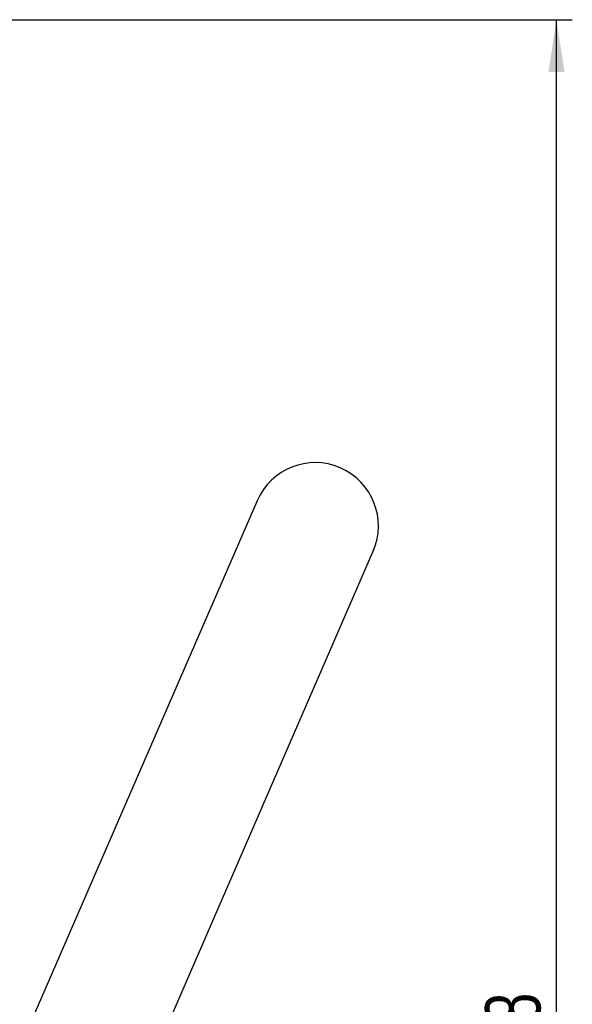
# Model space of a CAD drawing. Extents: x 65 to 748, y 47 to 563.
# Tile 21 of 25: x 359 to 429, y 367 to 491. Entities that reach past the tile are written whole.
import ezdxf

# ---------------------------------------------------------------- set-up
doc = ezdxf.new("R2010")
doc.units = 0
doc.header["$LTSCALE"] = 2
doc.layers.get('0').update_dxf_attribs({"linetype": 'CONTINUOUS'})
doc.styles.add('SLDTEXTSTYLE0', font='TXT', dxfattribs={"width": 0.75})
doc.dimstyles.new('SLDDIMSTYLE0', dxfattribs={"dimtxt": 7, "dimasz": 6.604, "dimexe": 0, "dimexo": 0.0625, "dimgap": 1.75, "dimtad": 1, "dimdec": 0, "dimrnd": 1e-09, "dimzin": 12, "dimtxsty": 'SLDTEXTSTYLE0', "dimsah": 1, "dimcen": 0.09, "dimazin": 3, "dimtfac": 1, "dimtdec": 0, "dimtofl": 0, "dimtmove": 0, "dimatfit": 3, "dimtolj": 1, "dimtzin": 12})

# ---------------------------------------------------------------- blocks, each defined once
blk = doc.blocks.new('_D')
at = {"color": 179, "linetype": 'CONTINUOUS'}
for p, q in [((316.46, 491.3), (428.71, 491.3)), ((426.71, 233.66), (426.71, 491.3)), ((368.53, 233.66), (428.71, 233.66))]:
    blk.add_line(p, q, dxfattribs=at)
for points in [[(426.71, 491.3), (425.7, 484.7), (427.73, 484.7)], [(426.71, 233.66), (427.73, 240.26), (425.7, 240.26)]]:
    blk.add_solid(points, dxfattribs=at)
at = {"color": 179, "linetype": 'CONTINUOUS', "insert": (417.69, 356.52, 0.1), "char_height": 7, "attachment_point": 1, "rotation": 90, "style": 'SLDTEXTSTYLE0'}
blk.add_mtext('258', dxfattribs=at)

msp = doc.modelspace()

# ---------------------------------------------------------------- linework, layer by layer
at = {"color": 7, "linetype": 'CONTINUOUS'}
for p, q in [((388.851451, 430.462694), (360.197504, 364.410063)), ((374.875868, 358.042518), (403.529814, 424.095159))]:
    msp.add_line(p, q, dxfattribs=at)
msp.add_arc((396.190634, 427.278928), 8, 336.54857194, 156.54857194, dxfattribs=at)

# ---------------------------------------------------------------- dimensions: what is measured, and where the dimension line sits
at = {"color": 179, "linetype": 'CONTINUOUS'}
dim = msp.add_linear_dim(base=(426.713588, 491.302818), p1=(366.530846, 233.660047), p2=(314.464187, 491.302818), angle=90, dimstyle='SLDDIMSTYLE0', dxfattribs=at)
dim.commit()
dim.dimension.update_dxf_attribs({"geometry": '_D', "text_midpoint": (426.713588, 367.126329), "dimtype": 160})

doc.saveas('drawing.dxf')
